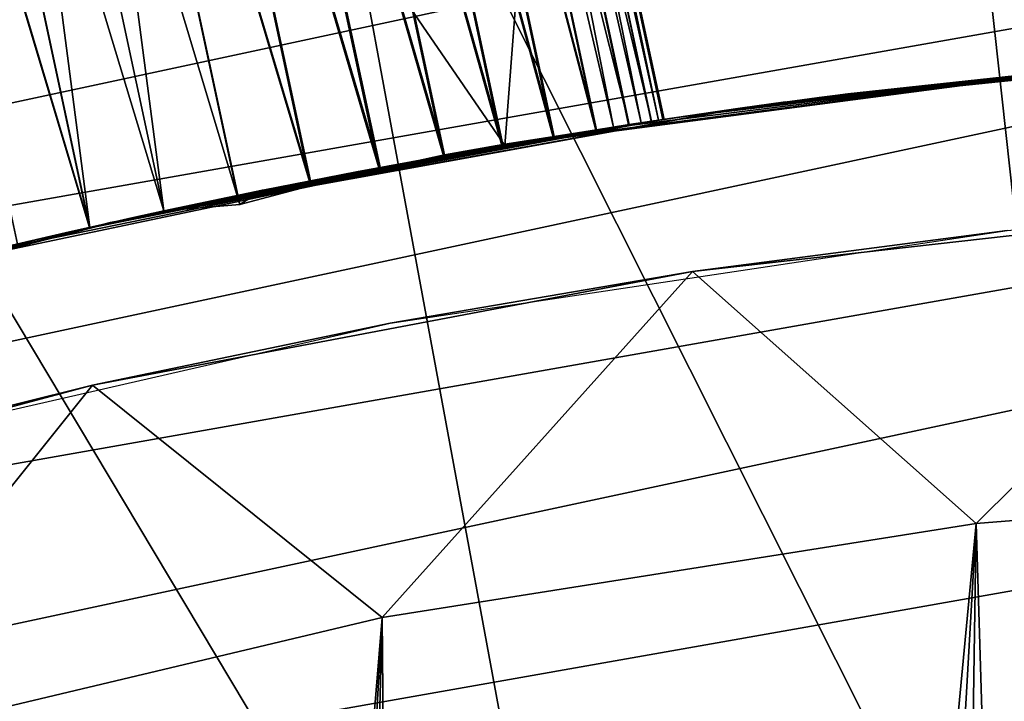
# Model space of a CAD drawing. Header units: millimetres. Extents: x -30.2 to 31.1, y -30.2 to 31.4.
# Tile 61 of 70: x -6.1 to -2.9, y 24.8 to 27. Entities that reach past the tile are written whole.
import ezdxf

# ---------------------------------------------------------------- set-up
doc = ezdxf.new("R2010")
doc.units = ezdxf.units.MM
doc.header["$LTSCALE"] = 81.481481
for name, color, linetype in [('22', 7, 'CONTINUOUS'), ('24', 7, 'CONTINUOUS'), ('25', 7, 'CONTINUOUS'), ('34', 7, 'CONTINUOUS'), ('35', 7, 'CONTINUOUS'), ('40', 7, 'CONTINUOUS'), ('41', 7, 'CONTINUOUS'), ('42', 7, 'CONTINUOUS'), ('43', 7, 'CONTINUOUS'), ('59', 7, 'CONTINUOUS'), ('9', 7, 'CONTINUOUS')]:
    doc.layers.add(name, color=color, linetype=linetype)

msp = doc.modelspace()

# ---------------------------------------------------------------- linework, layer by layer
at = {"layer": '22', "color": 4, "linetype": 'Continuous'}
for points in [[(-1.9802, 26.4238, -30), (-3.0282, 25.3843, -2), (-3.9493, 26.202, -30), (-1.9802, 26.4238, -30)], [(-1.0766, 25.5414, -2), (-3.0282, 25.3843, -2), (-1.9802, 26.4238, -30), (-1.0766, 25.5414, -2)], [(-3.9493, 26.202, -30), (-4.9565, 25.0791, -2), (-5.8963, 25.8336, -30), (-3.9493, 26.202, -30)], [(-3.0282, 25.3843, -2), (-4.9565, 25.0791, -2), (-3.9493, 26.202, -30), (-3.0282, 25.3843, -2)], [(-5.8963, 25.8336, -30), (-6.8626, 24.6253, -2), (-7.8104, 25.3207, -30), (-5.8963, 25.8336, -30)], [(-4.9565, 25.0791, -2), (-6.8626, 24.6253, -2), (-5.8963, 25.8336, -30), (-4.9565, 25.0791, -2)]]:
    msp.add_3dface(points, dxfattribs=at)
at = {"layer": '24', "color": 4, "linetype": 'Continuous'}
for points in [[(-3.0282, 25.3843, -2), (-1.0766, 25.5414, -2), (-2.4974, 7.8616, -2), (-3.0282, 25.3843, -2)], [(-4.9565, 25.0791, -2), (-3.0282, 25.3843, -2), (-4.7913, 6.7159, -2), (-4.9565, 25.0791, -2)], [(-4.7913, 6.7159, -2), (-3.0282, 25.3843, -2), (-4.0716, 7.172, -2), (-4.7913, 6.7159, -2)], [(-4.0716, 7.172, -2), (-3.0282, 25.3843, -2), (-3.2998, 7.5572, -2), (-4.0716, 7.172, -2)], [(-3.2998, 7.5572, -2), (-3.0282, 25.3843, -2), (-2.4974, 7.8616, -2), (-3.2998, 7.5572, -2)], [(-6.8626, 24.6253, -2), (-4.9565, 25.0791, -2), (-6.6217, 4.9114, -2), (-6.8626, 24.6253, -2)], [(-6.6217, 4.9114, -2), (-4.9565, 25.0791, -2), (-6.0618, 5.5861, -2), (-6.6217, 4.9114, -2)], [(-6.0618, 5.5861, -2), (-4.9565, 25.0791, -2), (-5.447, 6.1926, -2), (-6.0618, 5.5861, -2)], [(-5.447, 6.1926, -2), (-4.9565, 25.0791, -2), (-4.7913, 6.7159, -2), (-5.447, 6.1926, -2)]]:
    msp.add_3dface(points, dxfattribs=at)
at = {"layer": '25', "color": 4, "linetype": 'Continuous'}
for points in [[(-1.9802, 26.4238, -30), (-3.9493, 26.202, -30), (-2.9277, 26.3357, -32.8), (-1.9802, 26.4238, -30)], [(-2.9277, 26.3357, -32.8), (-3.9493, 26.202, -30), (-4.9306, 26.0351, -32.8), (-2.9277, 26.3357, -32.8)], [(-3.9493, 26.202, -30), (-5.8963, 25.8336, -30), (-4.9306, 26.0351, -32.8), (-3.9493, 26.202, -30)], [(-4.9306, 26.0351, -32.8), (-5.8963, 25.8336, -30), (-6.9055, 25.5823, -32.8), (-4.9306, 26.0351, -32.8)], [(-5.8963, 25.8336, -30), (-7.8104, 25.3207, -30), (-6.9055, 25.5823, -32.8), (-5.8963, 25.8336, -30)]]:
    msp.add_3dface(points, dxfattribs=at)
at = {"layer": '34', "color": 251, "linetype": 'Continuous', "true_color": 0x4c4c4c}
for points in [[(-7.9835, 26.9793, -34.1939), (-5.937, 27.5022, -34.1939), (-7.9889, 27.0324, -34.1758), (-7.9835, 26.9793, -34.1939)], [(-5.937, 27.5022, -34.1939), (-7.9835, 26.9793, -34.1939), (-5.9338, 27.4466, -34.2), (-5.937, 27.5022, -34.1939)], [(-5.9338, 27.4466, -34.2), (-7.9835, 26.9793, -34.1939), (-7.9788, 26.9233, -34.2), (-5.9338, 27.4466, -34.2)]]:
    msp.add_3dface(points, dxfattribs=at)
at = {"layer": '35', "color": 251, "linetype": 'Continuous', "true_color": 0x4c4c4c}
for points in [[(-3.8036, 26.7307, -36), (-1.7462, 26.9435, -36), (-3.8036, 26.7307, -34.2), (-3.8036, 26.7307, -36)], [(-3.8036, 26.7307, -34.2), (-1.7462, 26.9435, -36), (-1.7462, 26.9435, -34.2), (-3.8036, 26.7307, -34.2)], [(-5.8387, 26.3611, -36), (-3.8036, 26.7307, -36), (-5.8387, 26.3611, -34.2), (-5.8387, 26.3611, -36)], [(-5.8387, 26.3611, -34.2), (-3.8036, 26.7307, -36), (-3.8036, 26.7307, -34.2), (-5.8387, 26.3611, -34.2)], [(-7.8395, 25.8369, -36), (-5.8387, 26.3611, -36), (-7.8395, 25.8369, -34.2), (-7.8395, 25.8369, -36)], [(-7.8395, 25.8369, -34.2), (-5.8387, 26.3611, -36), (-5.8387, 26.3611, -34.2), (-7.8395, 25.8369, -34.2)]]:
    msp.add_3dface(points, dxfattribs=at)
at = {"layer": '40', "color": 251, "linetype": 'Continuous', "true_color": 0x4c4c4c}
for points in [[(-3.7942, 26.7321, -36), (-2.5142, 26.8798, -236), (-1.7994, 26.94, -36), (-3.7942, 26.7321, -36)], [(-4.5577, 26.6116, -236), (-2.5142, 26.8798, -236), (-4.4716, 26.6271, -224.3925), (-4.5577, 26.6116, -236)], [(-4.4716, 26.6271, -224.3925), (-2.5142, 26.8798, -236), (-4.2152, 26.6689, -224.1992), (-4.4716, 26.6271, -224.3925)], [(-4.2152, 26.6689, -224.1992), (-2.5142, 26.8798, -236), (-3.9935, 26.703, -223.9754), (-4.2152, 26.6689, -224.1992)], [(-3.9935, 26.703, -223.9754), (-2.5142, 26.8798, -236), (-3.8016, 26.731, -223.7162), (-3.9935, 26.703, -223.9754)], [(-3.8016, 26.731, -223.7162), (-2.5142, 26.8798, -236), (-3.6475, 26.7525, -223.4342), (-3.8016, 26.731, -223.7162)], [(-2.5142, 26.8798, -236), (-3.7942, 26.7321, -36), (-3.4455, 26.7793, -222.5009), (-2.5142, 26.8798, -236)], [(-3.6475, 26.7525, -223.4342), (-2.5142, 26.8798, -236), (-3.5378, 26.7672, -223.1366), (-3.6475, 26.7525, -223.4342)], [(-3.5378, 26.7672, -223.1366), (-2.5142, 26.8798, -236), (-3.4692, 26.7762, -222.8196), (-3.5378, 26.7672, -223.1366)], [(-3.4692, 26.7762, -222.8196), (-2.5142, 26.8798, -236), (-3.4455, 26.7793, -222.5009), (-3.4692, 26.7762, -222.8196)], [(-3.4455, 26.7793, -222.5009), (-3.7942, 26.7321, -36), (-3.469, 26.7762, -222.1821), (-3.4455, 26.7793, -222.5009)], [(-3.469, 26.7762, -222.1821), (-3.7942, 26.7321, -36), (-3.5373, 26.7673, -221.8648), (-3.469, 26.7762, -222.1821)], [(-3.647, 26.7526, -221.567), (-3.7942, 26.7321, -36), (-3.8011, 26.7311, -221.2847), (-3.647, 26.7526, -221.567)], [(-3.5373, 26.7673, -221.8648), (-3.7942, 26.7321, -36), (-3.647, 26.7526, -221.567), (-3.5373, 26.7673, -221.8648)], [(-3.7942, 26.7321, -36), (-5.7689, 26.3765, -36), (-4.0459, 26.6953, -60.8747), (-3.7942, 26.7321, -36)], [(-4.0412, 26.696, -60.9987), (-3.7942, 26.7321, -36), (-4.0459, 26.6953, -60.8747), (-4.0412, 26.696, -60.9987)], [(-3.7942, 26.7321, -36), (-4.0412, 26.696, -60.9987), (-3.8011, 26.7311, -221.2847), (-3.7942, 26.7321, -36)], [(-3.8011, 26.7311, -221.2847), (-4.0412, 26.696, -60.9987), (-3.9931, 26.7031, -221.025), (-3.8011, 26.7311, -221.2847)], [(-4.0459, 26.6953, -60.8747), (-5.7689, 26.3765, -36), (-4.0599, 26.6934, -60.7513), (-4.0459, 26.6953, -60.8747)], [(-4.0599, 26.6934, -60.7513), (-5.7689, 26.3765, -36), (-4.0831, 26.6901, -60.6292), (-4.0599, 26.6934, -60.7513)], [(-4.0831, 26.6901, -60.6292), (-5.7689, 26.3765, -36), (-4.1153, 26.6853, -60.5092), (-4.0831, 26.6901, -60.6292)], [(-4.1153, 26.6853, -60.5092), (-5.7689, 26.3765, -36), (-4.1563, 26.6789, -60.3921), (-4.1153, 26.6853, -60.5092)], [(-4.1563, 26.6789, -60.3921), (-5.7689, 26.3765, -36), (-4.2057, 26.6709, -60.2785), (-4.1563, 26.6789, -60.3921)], [(-4.1547, 26.6791, -61.6039), (-4.2607, 26.6617, -61.8263), (-4.2149, 26.669, -220.801), (-4.1547, 26.6791, -61.6039)], [(-3.9931, 26.7031, -221.025), (-4.1547, 26.6791, -61.6039), (-4.2149, 26.669, -220.801), (-3.9931, 26.7031, -221.025)], [(-4.0823, 26.6901, -61.3675), (-4.1547, 26.6791, -61.6039), (-3.9931, 26.7031, -221.025), (-4.0823, 26.6901, -61.3675)], [(-4.0595, 26.6934, -61.2457), (-4.0823, 26.6901, -61.3675), (-3.9931, 26.7031, -221.025), (-4.0595, 26.6934, -61.2457)], [(-4.0457, 26.6953, -61.1226), (-4.0595, 26.6934, -61.2457), (-3.9931, 26.7031, -221.025), (-4.0457, 26.6953, -61.1226)], [(-4.0412, 26.696, -60.9987), (-4.0457, 26.6953, -61.1226), (-3.9931, 26.7031, -221.025), (-4.0412, 26.696, -60.9987)], [(-4.2057, 26.6709, -60.2785), (-5.7689, 26.3765, -36), (-4.2633, 26.6613, -60.1693), (-4.2057, 26.6709, -60.2785)], [(-4.2633, 26.6613, -60.1693), (-5.7689, 26.3765, -36), (-4.4014, 26.6385, -59.966), (-4.2633, 26.6613, -60.1693)], [(-4.2149, 26.669, -220.801), (-4.3983, 26.6404, -62.0298), (-4.4714, 26.6272, -220.6076), (-4.2149, 26.669, -220.801)], [(-4.2607, 26.6617, -61.8263), (-4.3983, 26.6404, -62.0298), (-4.2149, 26.669, -220.801), (-4.2607, 26.6617, -61.8263)], [(-4.4014, 26.6385, -59.966), (-5.7689, 26.3765, -36), (-4.5675, 26.611, -59.7862), (-4.4014, 26.6385, -59.966)], [(-4.5641, 26.6149, -62.21), (-4.7536, 26.5811, -62.3633), (-4.7497, 26.5789, -220.4526), (-4.5641, 26.6149, -62.21)], [(-4.4714, 26.6272, -220.6076), (-4.5641, 26.6149, -62.21), (-4.7497, 26.5789, -220.4526), (-4.4714, 26.6272, -220.6076)], [(-4.7497, 26.5789, -224.5475), (-4.5577, 26.6116, -236), (-4.4716, 26.6271, -224.3925), (-4.7497, 26.5789, -224.5475)], [(-4.3983, 26.6404, -62.0298), (-4.5641, 26.6149, -62.21), (-4.4714, 26.6272, -220.6076), (-4.3983, 26.6404, -62.0298)], [(-6.556, 26.1912, -236), (-4.5577, 26.6116, -236), (-6.2879, 26.2576, -224.6569), (-6.556, 26.1912, -236)], [(-6.2879, 26.2576, -224.6569), (-4.5577, 26.6116, -236), (-5.9853, 26.3282, -224.7241), (-6.2879, 26.2576, -224.6569)], [(-4.5577, 26.6116, -236), (-5.665, 26.399, -224.7495), (-5.9853, 26.3282, -224.7241), (-4.5577, 26.6116, -236)], [(-4.5675, 26.611, -59.7862), (-5.7689, 26.3765, -36), (-4.7575, 26.5779, -59.6336), (-4.5675, 26.611, -59.7862)], [(-5.665, 26.399, -224.7495), (-4.5577, 26.6116, -236), (-5.3439, 26.4659, -224.7241), (-5.665, 26.399, -224.7495)], [(-5.3439, 26.4659, -224.7241), (-4.5577, 26.6116, -236), (-5.0389, 26.5256, -224.6569), (-5.3439, 26.4659, -224.7241)], [(-5.0389, 26.5256, -224.6569), (-4.5577, 26.6116, -236), (-4.7497, 26.5789, -224.5475), (-5.0389, 26.5256, -224.6569)], [(-4.7575, 26.5779, -59.6336), (-5.7689, 26.3765, -36), (-4.967, 26.5387, -59.5114), (-4.7575, 26.5779, -59.6336)], [(-4.7497, 26.5789, -220.4526), (-4.962, 26.5356, -62.4865), (-5.039, 26.5256, -220.3431), (-4.7497, 26.5789, -220.4526)], [(-4.7536, 26.5811, -62.3633), (-4.962, 26.5356, -62.4865), (-4.7497, 26.5789, -220.4526), (-4.7536, 26.5811, -62.3633)], [(-4.967, 26.5387, -59.5114), (-5.7689, 26.3765, -36), (-5.1915, 26.4949, -59.4223), (-4.967, 26.5387, -59.5114)], [(-5.039, 26.5256, -220.3431), (-5.185, 26.4814, -62.5766), (-5.344, 26.4659, -220.2758), (-5.039, 26.5256, -220.3431)], [(-4.962, 26.5356, -62.4865), (-5.185, 26.4814, -62.5766), (-5.039, 26.5256, -220.3431), (-4.962, 26.5356, -62.4865)], [(-5.1915, 26.4949, -59.4223), (-5.7689, 26.3765, -36), (-5.4259, 26.448, -59.3682), (-5.1915, 26.4949, -59.4223)], [(-5.4178, 26.42, -62.6315), (-5.665, 26.399, -62.6498), (-5.344, 26.4659, -220.2758), (-5.4178, 26.42, -62.6315)], [(-5.344, 26.4659, -220.2758), (-5.665, 26.399, -62.6498), (-5.665, 26.399, -220.2504), (-5.344, 26.4659, -220.2758)], [(-5.185, 26.4814, -62.5766), (-5.4178, 26.42, -62.6315), (-5.344, 26.4659, -220.2758), (-5.185, 26.4814, -62.5766)], [(-5.4259, 26.448, -59.3682), (-5.7689, 26.3765, -36), (-5.665, 26.399, -59.3502), (-5.4259, 26.448, -59.3682)], [(-5.665, 26.399, -220.2504), (-5.9054, 26.345, -62.6315), (-5.9853, 26.3282, -220.2758), (-5.665, 26.399, -220.2504)], [(-5.665, 26.399, -62.6498), (-5.9054, 26.345, -62.6315), (-5.665, 26.399, -220.2504), (-5.665, 26.399, -62.6498)], [(-5.665, 26.399, -59.3502), (-5.7689, 26.3765, -36), (-5.9049, 26.3452, -59.3684), (-5.665, 26.399, -59.3502)], [(-5.7689, 26.3765, -36), (-7.7127, 25.875, -36), (-5.9049, 26.3452, -59.3684), (-5.7689, 26.3765, -36)], [(-5.9049, 26.3452, -59.3684), (-7.7127, 25.875, -36), (-6.1392, 26.2915, -59.4233), (-5.9049, 26.3452, -59.3684)], [(-5.9853, 26.3282, -220.2758), (-6.14, 26.2913, -62.5765), (-6.288, 26.2576, -220.3431), (-5.9853, 26.3282, -220.2758)], [(-5.9054, 26.345, -62.6315), (-6.14, 26.2913, -62.5765), (-5.9853, 26.3282, -220.2758), (-5.9054, 26.345, -62.6315)]]:
    msp.add_3dface(points, dxfattribs=at)
at = {"layer": '41', "color": 251, "linetype": 'Continuous', "true_color": 0x4c4c4c}
for points in [[(-4.3237, 29.685, -236), (-2.1992, 29.9166, -236), (-2.5142, 26.8798, -236), (-4.3237, 29.685, -236)], [(-6.4098, 29.3071, -236), (-4.3237, 29.685, -236), (-4.5577, 26.6116, -236), (-6.4098, 29.3071, -236)], [(-4.3237, 29.685, -236), (-2.5142, 26.8798, -236), (-4.5577, 26.6116, -236), (-4.3237, 29.685, -236)], [(-6.4098, 29.3071, -236), (-4.5577, 26.6116, -236), (-6.556, 26.1912, -236), (-6.4098, 29.3071, -236)]]:
    msp.add_3dface(points, dxfattribs=at)
at = {"layer": '42', "color": 251, "linetype": 'Continuous', "true_color": 0x4c4c4c}
for points in [[(-6.5328, 29.279, -59.3682), (-6.2945, 29.3322, -59.3501), (-5.9049, 26.3452, -59.3684), (-6.5328, 29.279, -59.3682)], [(-6.2945, 29.3322, -62.6498), (-6.5291, 29.253, -62.6316), (-5.665, 26.399, -62.6498), (-6.2945, 29.3322, -62.6498)], [(-6.2945, 29.3322, -59.3501), (-5.665, 26.399, -59.3502), (-5.9049, 26.3452, -59.3684), (-6.2945, 29.3322, -59.3501)], [(-6.7659, 29.2259, -59.4223), (-6.5328, 29.279, -59.3682), (-5.9049, 26.3452, -59.3684), (-6.7659, 29.2259, -59.4223)], [(-6.5291, 29.253, -62.6316), (-6.7663, 29.2124, -62.5767), (-5.9054, 26.345, -62.6315), (-6.5291, 29.253, -62.6316)], [(-5.665, 26.399, -62.6498), (-6.5291, 29.253, -62.6316), (-5.9054, 26.345, -62.6315), (-5.665, 26.399, -62.6498)], [(-6.7663, 29.2124, -62.5767), (-6.14, 26.2913, -62.5765), (-5.9054, 26.345, -62.6315), (-6.7663, 29.2124, -62.5767)], [(-6.7659, 29.2259, -59.4223), (-5.9049, 26.3452, -59.3684), (-6.1392, 26.2915, -59.4233), (-6.7659, 29.2259, -59.4223)]]:
    msp.add_3dface(points, dxfattribs=at)
at = {"layer": '43', "color": 251, "linetype": 'Continuous', "true_color": 0x4c4c4c}
for points in [[(-4.7848, 29.6166, -60.3967), (-4.7128, 29.628, -60.6326), (-4.1153, 26.6853, -60.5092), (-4.7848, 29.6166, -60.3967)], [(-4.7127, 29.628, -61.3673), (-4.7847, 29.6166, -61.6029), (-4.0823, 26.6901, -61.3675), (-4.7127, 29.628, -61.3673)], [(-4.7128, 29.628, -60.6326), (-4.6763, 29.6334, -60.8766), (-4.0599, 26.6934, -60.7513), (-4.7128, 29.628, -60.6326)], [(-4.7128, 29.628, -60.6326), (-4.0599, 26.6934, -60.7513), (-4.0831, 26.6901, -60.6292), (-4.7128, 29.628, -60.6326)], [(-4.7128, 29.628, -60.6326), (-4.0831, 26.6901, -60.6292), (-4.1153, 26.6853, -60.5092), (-4.7128, 29.628, -60.6326)], [(-4.6763, 29.6334, -61.1233), (-4.7127, 29.628, -61.3673), (-4.0595, 26.6934, -61.2457), (-4.6763, 29.6334, -61.1233)], [(-4.7127, 29.628, -61.3673), (-4.0823, 26.6901, -61.3675), (-4.0595, 26.6934, -61.2457), (-4.7127, 29.628, -61.3673)], [(-4.6763, 29.6334, -60.8766), (-4.6763, 29.6334, -61.1233), (-4.0412, 26.696, -60.9987), (-4.6763, 29.6334, -60.8766)], [(-4.6763, 29.6334, -60.8766), (-4.0412, 26.696, -60.9987), (-4.0459, 26.6953, -60.8747), (-4.6763, 29.6334, -60.8766)], [(-4.6763, 29.6334, -60.8766), (-4.0459, 26.6953, -60.8747), (-4.0599, 26.6934, -60.7513), (-4.6763, 29.6334, -60.8766)], [(-4.6763, 29.6334, -61.1233), (-4.0595, 26.6934, -61.2457), (-4.0457, 26.6953, -61.1226), (-4.6763, 29.6334, -61.1233)], [(-4.6763, 29.6334, -61.1233), (-4.0457, 26.6953, -61.1226), (-4.0412, 26.696, -60.9987), (-4.6763, 29.6334, -61.1233)], [(-5.0277, 29.5754, -59.9708), (-4.8905, 29.5987, -60.1745), (-4.2633, 26.6613, -60.1693), (-5.0277, 29.5754, -59.9708)], [(-4.8903, 29.5987, -61.8251), (-5.0272, 29.5755, -62.0287), (-4.2607, 26.6617, -61.8263), (-4.8903, 29.5987, -61.8251)], [(-4.8905, 29.5987, -60.1745), (-4.7848, 29.6166, -60.3967), (-4.2057, 26.6709, -60.2785), (-4.8905, 29.5987, -60.1745)], [(-4.8905, 29.5987, -60.1745), (-4.2057, 26.6709, -60.2785), (-4.2633, 26.6613, -60.1693), (-4.8905, 29.5987, -60.1745)], [(-4.7847, 29.6166, -61.6029), (-4.8903, 29.5987, -61.8251), (-4.1547, 26.6791, -61.6039), (-4.7847, 29.6166, -61.6029)], [(-4.8903, 29.5987, -61.8251), (-4.2607, 26.6617, -61.8263), (-4.1547, 26.6791, -61.6039), (-4.8903, 29.5987, -61.8251)], [(-4.7848, 29.6166, -60.3967), (-4.1153, 26.6853, -60.5092), (-4.1563, 26.6789, -60.3921), (-4.7848, 29.6166, -60.3967)], [(-4.7848, 29.6166, -60.3967), (-4.1563, 26.6789, -60.3921), (-4.2057, 26.6709, -60.2785), (-4.7848, 29.6166, -60.3967)], [(-4.7847, 29.6166, -61.6029), (-4.1547, 26.6791, -61.6039), (-4.0823, 26.6901, -61.3675), (-4.7847, 29.6166, -61.6029)], [(-5.1931, 29.5472, -59.7902), (-5.0277, 29.5754, -59.9708), (-4.4014, 26.6385, -59.966), (-5.1931, 29.5472, -59.7902)], [(-5.0272, 29.5755, -62.0287), (-5.1925, 29.5473, -62.2093), (-4.3983, 26.6404, -62.0298), (-5.0272, 29.5755, -62.0287)], [(-5.0277, 29.5754, -59.9708), (-4.2633, 26.6613, -60.1693), (-4.4014, 26.6385, -59.966), (-5.0277, 29.5754, -59.9708)], [(-5.0272, 29.5755, -62.0287), (-4.3983, 26.6404, -62.0298), (-4.2607, 26.6617, -61.8263), (-5.0272, 29.5755, -62.0287)], [(-5.383, 29.5134, -59.6365), (-5.1931, 29.5472, -59.7902), (-4.5675, 26.611, -59.7862), (-5.383, 29.5134, -59.6365)], [(-5.1925, 29.5473, -62.2093), (-5.3823, 29.5136, -62.363), (-4.5641, 26.6149, -62.21), (-5.1925, 29.5473, -62.2093)], [(-5.1931, 29.5472, -59.7902), (-4.4014, 26.6385, -59.966), (-4.5675, 26.611, -59.7862), (-5.1931, 29.5472, -59.7902)], [(-5.1925, 29.5473, -62.2093), (-4.5641, 26.6149, -62.21), (-4.3983, 26.6404, -62.0298), (-5.1925, 29.5473, -62.2093)], [(-5.5928, 29.4736, -59.5133), (-5.383, 29.5134, -59.6365), (-4.7575, 26.5779, -59.6336), (-5.5928, 29.4736, -59.5133)], [(-5.3823, 29.5136, -62.363), (-5.5921, 29.4737, -62.4863), (-4.7536, 26.5811, -62.3633), (-5.3823, 29.5136, -62.363)], [(-5.383, 29.5134, -59.6365), (-4.5675, 26.611, -59.7862), (-4.7575, 26.5779, -59.6336), (-5.383, 29.5134, -59.6365)], [(-5.3823, 29.5136, -62.363), (-4.7536, 26.5811, -62.3633), (-4.5641, 26.6149, -62.21), (-5.3823, 29.5136, -62.363)], [(-5.818, 29.4293, -59.4233), (-5.5928, 29.4736, -59.5133), (-4.967, 26.5387, -59.5114), (-5.818, 29.4293, -59.4233)], [(-5.5921, 29.4737, -62.4863), (-5.8174, 29.4294, -62.5765), (-4.962, 26.5356, -62.4865), (-5.5921, 29.4737, -62.4863)], [(-5.5928, 29.4736, -59.5133), (-4.7575, 26.5779, -59.6336), (-4.967, 26.5387, -59.5114), (-5.5928, 29.4736, -59.5133)], [(-5.5921, 29.4737, -62.4863), (-4.962, 26.5356, -62.4865), (-4.7536, 26.5811, -62.3633), (-5.5921, 29.4737, -62.4863)], [(-6.0537, 29.3818, -59.3684), (-5.818, 29.4293, -59.4233), (-5.1915, 26.4949, -59.4223), (-6.0537, 29.3818, -59.3684)], [(-5.8174, 29.4294, -62.5765), (-6.0533, 29.3818, -62.6315), (-5.185, 26.4814, -62.5766), (-5.8174, 29.4294, -62.5765)], [(-5.818, 29.4293, -59.4233), (-4.967, 26.5387, -59.5114), (-5.1915, 26.4949, -59.4223), (-5.818, 29.4293, -59.4233)], [(-5.8174, 29.4294, -62.5765), (-5.185, 26.4814, -62.5766), (-4.962, 26.5356, -62.4865), (-5.8174, 29.4294, -62.5765)], [(-6.0533, 29.3818, -62.6315), (-6.2945, 29.3322, -62.6498), (-5.4178, 26.42, -62.6315), (-6.0533, 29.3818, -62.6315)], [(-6.2945, 29.3322, -59.3501), (-6.0537, 29.3818, -59.3684), (-5.665, 26.399, -59.3502), (-6.2945, 29.3322, -59.3501)], [(-6.0537, 29.3818, -59.3684), (-5.1915, 26.4949, -59.4223), (-5.4259, 26.448, -59.3682), (-6.0537, 29.3818, -59.3684)], [(-6.0537, 29.3818, -59.3684), (-5.4259, 26.448, -59.3682), (-5.665, 26.399, -59.3502), (-6.0537, 29.3818, -59.3684)], [(-6.0533, 29.3818, -62.6315), (-5.4178, 26.42, -62.6315), (-5.185, 26.4814, -62.5766), (-6.0533, 29.3818, -62.6315)], [(-6.2945, 29.3322, -62.6498), (-5.665, 26.399, -62.6498), (-5.4178, 26.42, -62.6315), (-6.2945, 29.3322, -62.6498)]]:
    msp.add_3dface(points, dxfattribs=at)
at = {"layer": '59', "linetype": 'Continuous'}
for points in [[(-0.8332, 28.988, -238), (1.2849, 28.9715, -238), (-11.1337, 26.7776, -238), (-0.8332, 28.988, -238)], [(-9.1493, 27.5189, -238), (-0.8332, 28.988, -238), (-11.1337, 26.7776, -238), (-9.1493, 27.5189, -238)], [(1.2849, 28.9715, -238), (3.3964, 28.8004, -238), (-13.0586, 25.8935, -238), (1.2849, 28.9715, -238)], [(-11.1337, 26.7776, -238), (1.2849, 28.9715, -238), (-13.0586, 25.8935, -238), (-11.1337, 26.7776, -238)], [(3.3964, 28.8004, -238), (5.4895, 28.4757, -238), (-14.9139, 24.8712, -238), (3.3964, 28.8004, -238)], [(-13.0586, 25.8935, -238), (3.3964, 28.8004, -238), (-14.9139, 24.8712, -238), (-13.0586, 25.8935, -238)], [(5.4895, 28.4757, -238), (7.5535, 27.999, -238), (-16.6895, 23.7162, -238), (5.4895, 28.4757, -238)], [(-14.9139, 24.8712, -238), (5.4895, 28.4757, -238), (-16.6895, 23.7162, -238), (-14.9139, 24.8712, -238)], [(7.5535, 27.999, -238), (9.5771, 27.373, -238), (-18.3763, 22.4346, -238), (7.5535, 27.999, -238)], [(-16.6895, 23.7162, -238), (7.5535, 27.999, -238), (-18.3763, 22.4346, -238), (-16.6895, 23.7162, -238)], [(9.5771, 27.373, -238), (11.5497, 26.6008, -238), (-19.9648, 21.0335, -238), (9.5771, 27.373, -238)], [(-18.3763, 22.4346, -238), (9.5771, 27.373, -238), (-19.9648, 21.0335, -238), (-18.3763, 22.4346, -238)], [(11.5497, 26.6008, -238), (13.4606, 25.6868, -238), (-21.4469, 19.52, -238), (11.5497, 26.6008, -238)], [(-19.9648, 21.0335, -238), (11.5497, 26.6008, -238), (-21.4469, 19.52, -238), (-19.9648, 21.0335, -238)], [(13.4606, 25.6868, -238), (15.2998, 24.6357, -238), (-22.8145, 17.9024, -238), (13.4606, 25.6868, -238)], [(-21.4469, 19.52, -238), (13.4606, 25.6868, -238), (-22.8145, 17.9024, -238), (-21.4469, 19.52, -238)]]:
    msp.add_3dface(points, dxfattribs=at)
at = {"layer": '9', "color": 251, "linetype": 'Continuous', "true_color": 0x4c4c4c}
for points in [[(-1.0578, 28.9428, 6.0125), (-3.1676, 28.7884, 6.0125), (-0.8471, 23.1781, 6.367), (-1.0578, 28.9428, 6.0125)], [(-3.1676, 28.7884, 6.0125), (-5.2606, 28.4804, 6.0125), (-2.5367, 23.0544, 6.367), (-3.1676, 28.7884, 6.0125)], [(-0.8471, 23.1781, 6.367), (-3.1676, 28.7884, 6.0125), (-2.5367, 23.0544, 6.367), (-0.8471, 23.1781, 6.367)], [(-5.2606, 28.4804, 6.0125), (-7.3255, 28.0204, 6.0125), (-4.2128, 22.8077, 6.367), (-5.2606, 28.4804, 6.0125)], [(-2.5367, 23.0544, 6.367), (-5.2606, 28.4804, 6.0125), (-4.2128, 22.8077, 6.367), (-2.5367, 23.0544, 6.367)], [(-7.3255, 28.0204, 6.0125), (-9.3513, 27.4109, 6.0125), (-5.8664, 22.4394, 6.367), (-7.3255, 28.0204, 6.0125)], [(-4.2128, 22.8077, 6.367), (-7.3255, 28.0204, 6.0125), (-5.8664, 22.4394, 6.367), (-4.2128, 22.8077, 6.367)], [(-5.8664, 22.4394, 6.367), (-9.3513, 27.4109, 6.0125), (-7.4887, 21.9513, 6.367), (-5.8664, 22.4394, 6.367)]]:
    msp.add_3dface(points, dxfattribs=at)

doc.saveas('drawing.dxf')
